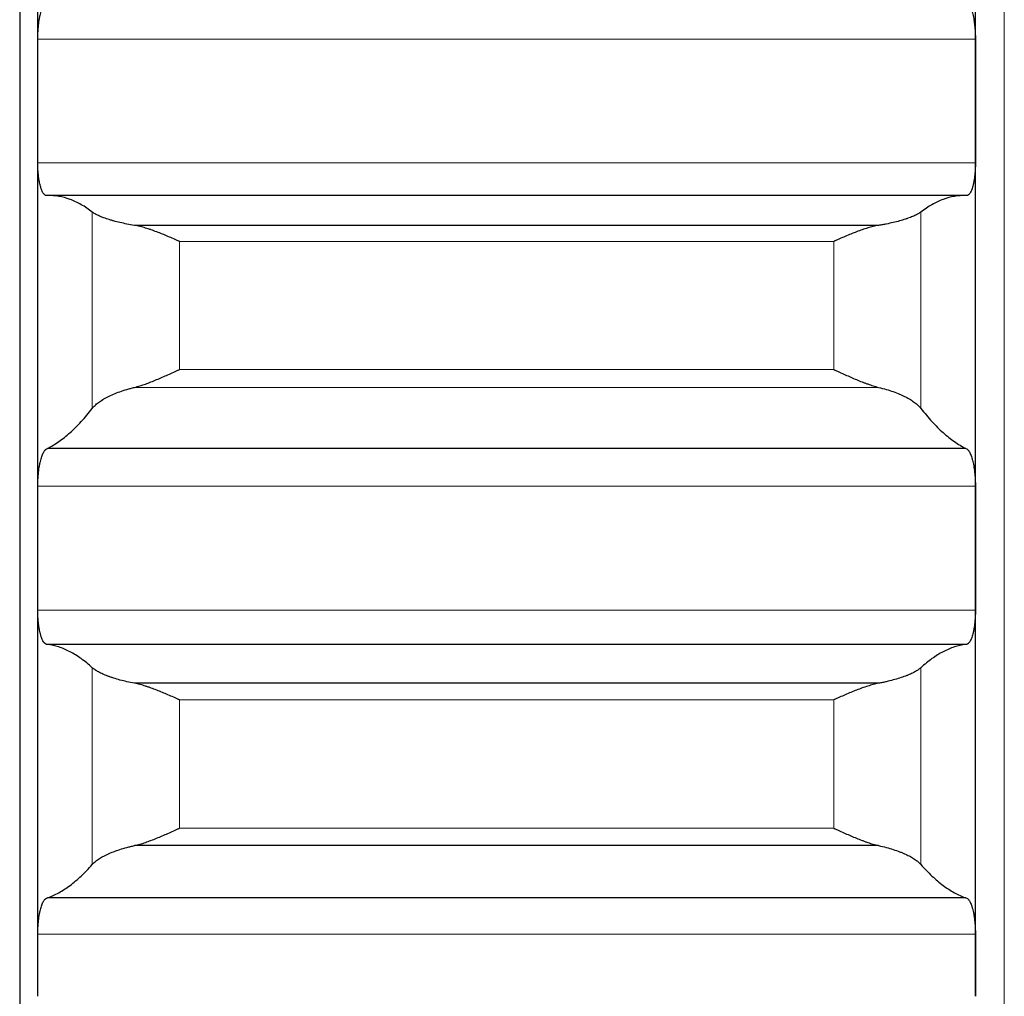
# Model space of a CAD drawing. Header units: inches. Extents: x 0 to 17820, y -10 to 12600.
# Tile 57 of 256: x 6500 to 6554, y 3963 to 4017. Entities that reach past the tile are written whole.
import ezdxf

# ---------------------------------------------------------------- set-up
doc = ezdxf.new("R2010")
doc.units = ezdxf.units.IN
doc.layers.add('1', color=7, linetype='Continuous', true_color=0xffffff)

msp = doc.modelspace()

# ---------------------------------------------------------------- linework, layer by layer
at = {"layer": '1', "color": 110, "linetype": 'Continuous', "lineweight": 13}
for p, q in [((6554.434, 4571.589), (6554.434, 3956.589)), ((6552.831, 4015.854), (6500.836, 4015.854)), ((6552.831, 4009.009), (6500.836, 4009.009)), ((6503.86, 3995.392), (6503.86, 4006.276)), ((6549.807, 3995.392), (6549.807, 4006.276)), ((6544.978, 4004.648), (6508.69, 4004.648)), ((6508.69, 3997.541), (6508.69, 4004.648)), ((6544.978, 3997.541), (6544.978, 4004.648)), ((6544.978, 3997.541), (6508.69, 3997.541)), ((6547.465, 3996.558), (6506.202, 3996.558)), ((6552.831, 3991.074), (6500.836, 3991.074)), ((6552.831, 3984.209), (6500.836, 3984.209)), ((6503.86, 3970.111), (6503.86, 3981.017)), ((6549.807, 3970.111), (6549.807, 3981.017)), ((6544.978, 3979.236), (6508.69, 3979.236)), ((6508.69, 3972.115), (6508.69, 3979.236)), ((6544.978, 3972.115), (6544.978, 3979.236)), ((6544.978, 3972.115), (6508.69, 3972.115)), ((6552.831, 3966.238), (6500.836, 3966.238))]:
    msp.add_line(p, q, dxfattribs=at)
at = {"layer": '1', "color": 2, "linetype": 'Continuous', "lineweight": 25}
for p, q in [((6499.834, 4206.589), (6499.834, 3956.589)), ((6500.834, 4012.432), (6500.834, 4037.132)), ((6552.834, 4012.432), (6552.834, 4037.132)), ((6500.834, 3987.642), (6500.834, 4012.432)), ((6552.834, 3987.642), (6552.834, 4012.432)), ((6552.296, 4007.195), (6501.371, 4007.195)), ((6547.465, 4005.537), (6506.202, 4005.537)), ((6552.296, 3993.171), (6501.371, 3993.171)), ((6500.834, 3962.802), (6500.834, 3987.642)), ((6552.834, 3962.802), (6552.834, 3987.642)), ((6552.296, 3982.311), (6501.371, 3982.311)), ((6547.465, 3980.153), (6506.202, 3980.153)), ((6547.465, 3971.157), (6506.202, 3971.157)), ((6552.296, 3968.258), (6501.371, 3968.258))]:
    msp.add_line(p, q, dxfattribs=at)
for points, knots in [([(6500.836, 4015.854), (6500.836, 4015.921), (6500.838, 4016.054), (6500.847, 4016.251), (6500.855, 4016.381), (6500.863, 4016.478), (6500.866, 4016.511), (6500.872, 4016.575), (6500.876, 4016.607), (6500.893, 4016.764), (6500.91, 4016.884), (6500.935, 4017.027), (6500.94, 4017.056), (6500.948, 4017.098), (6500.951, 4017.112), (6500.956, 4017.139), (6500.97, 4017.207), (6500.997, 4017.324), (6501.023, 4017.419), (6501.05, 4017.509), (6501.064, 4017.552), (6501.108, 4017.675), (6501.138, 4017.745), (6501.186, 4017.834), (6501.202, 4017.861), (6501.227, 4017.898), (6501.235, 4017.909), (6501.252, 4017.931), (6501.26, 4017.941), (6501.303, 4017.987), (6501.337, 4018.012), (6501.371, 4018.025)], [0, 0, 0, 0, 0.0625, 0.125, 0.1875, 0.1875, 0.21875, 0.21875, 0.25, 0.25, 0.375, 0.375, 0.40625, 0.40625, 0.421875, 0.421875, 0.4375, 0.5, 0.5625, 0.5625, 0.625, 0.625, 0.75, 0.75, 0.8125, 0.8125, 0.84375, 0.84375, 0.875, 0.875, 1, 1, 1, 1]), ([(6552.296, 4018.025), (6552.331, 4018.012), (6552.365, 4017.987), (6552.415, 4017.932), (6552.432, 4017.911), (6552.456, 4017.875), (6552.465, 4017.862), (6552.481, 4017.835), (6552.489, 4017.82), (6552.529, 4017.745), (6552.56, 4017.675), (6552.603, 4017.554), (6552.617, 4017.511), (6552.637, 4017.443), (6552.644, 4017.42), (6552.657, 4017.372), (6552.664, 4017.347), (6552.695, 4017.223), (6552.717, 4017.116), (6552.742, 4016.973), (6552.747, 4016.944), (6552.756, 4016.885), (6552.761, 4016.855), (6552.773, 4016.764), (6552.781, 4016.702), (6552.802, 4016.515), (6552.813, 4016.386), (6552.822, 4016.221), (6552.823, 4016.187), (6552.826, 4016.121), (6552.827, 4016.087), (6552.83, 4015.988), (6552.831, 4015.921), (6552.831, 4015.854)], [0, 0, 0, 0, 0.125, 0.125, 0.1875, 0.1875, 0.21875, 0.21875, 0.25, 0.25, 0.375, 0.375, 0.4375, 0.4375, 0.46875, 0.46875, 0.5, 0.5, 0.625, 0.625, 0.65625, 0.65625, 0.6875, 0.6875, 0.75, 0.75, 0.875, 0.875, 0.90625, 0.90625, 0.9375, 0.9375, 1, 1, 1, 1]), ([(6501.371, 4007.195), (6501.337, 4007.185), (6501.303, 4007.187), (6501.252, 4007.208), (6501.236, 4007.218), (6501.211, 4007.238), (6501.203, 4007.245), (6501.186, 4007.261), (6501.178, 4007.27), (6501.138, 4007.318), (6501.108, 4007.368), (6501.064, 4007.46), (6501.05, 4007.494), (6501.03, 4007.548), (6501.023, 4007.567), (6501.01, 4007.606), (6501.004, 4007.626), (6500.973, 4007.73), (6500.95, 4007.822), (6500.925, 4007.948), (6500.921, 4007.974), (6500.911, 4008.027), (6500.907, 4008.055), (6500.894, 4008.137), (6500.886, 4008.194), (6500.866, 4008.367), (6500.855, 4008.489), (6500.846, 4008.648), (6500.844, 4008.681), (6500.841, 4008.746), (6500.84, 4008.778), (6500.837, 4008.876), (6500.836, 4008.942), (6500.836, 4009.009)], [0, 0, 0, 0, 0.125, 0.125, 0.1875, 0.1875, 0.21875, 0.21875, 0.25, 0.25, 0.375, 0.375, 0.4375, 0.4375, 0.46875, 0.46875, 0.5, 0.5, 0.625, 0.625, 0.65625, 0.65625, 0.6875, 0.6875, 0.75, 0.75, 0.875, 0.875, 0.90625, 0.90625, 0.9375, 0.9375, 1, 1, 1, 1]), ([(6552.831, 4009.009), (6552.831, 4008.942), (6552.829, 4008.811), (6552.821, 4008.619), (6552.812, 4008.494), (6552.804, 4008.402), (6552.801, 4008.372), (6552.795, 4008.312), (6552.792, 4008.282), (6552.774, 4008.137), (6552.758, 4008.028), (6552.733, 4007.901), (6552.728, 4007.876), (6552.72, 4007.839), (6552.717, 4007.827), (6552.711, 4007.803), (6552.697, 4007.744), (6552.671, 4007.645), (6552.645, 4007.568), (6552.618, 4007.495), (6552.604, 4007.462), (6552.56, 4007.369), (6552.529, 4007.319), (6552.482, 4007.261), (6552.466, 4007.245), (6552.441, 4007.225), (6552.432, 4007.219), (6552.416, 4007.209), (6552.407, 4007.205), (6552.365, 4007.187), (6552.331, 4007.185), (6552.296, 4007.195)], [0, 0, 0, 0, 0.0625, 0.125, 0.1875, 0.1875, 0.21875, 0.21875, 0.25, 0.25, 0.375, 0.375, 0.40625, 0.40625, 0.421875, 0.421875, 0.4375, 0.5, 0.5625, 0.5625, 0.625, 0.625, 0.75, 0.75, 0.8125, 0.8125, 0.84375, 0.84375, 0.875, 0.875, 1, 1, 1, 1]), ([(6506.202, 4005.537), (6506.056, 4005.56), (6505.916, 4005.585), (6505.648, 4005.638), (6505.39, 4005.693), (6505.154, 4005.753), (6505.013, 4005.792), (6504.985, 4005.8), (6504.93, 4005.815), (6504.903, 4005.823), (6504.823, 4005.847), (6504.771, 4005.863), (6504.622, 4005.912), (6504.529, 4005.945), (6504.357, 4006.01), (6504.278, 4006.044), (6504.17, 4006.093), (6504.136, 4006.11), (6504.087, 4006.135), (6504.071, 4006.144), (6504.04, 4006.16), (6504.025, 4006.169), (6503.953, 4006.21), (6503.903, 4006.243), (6503.86, 4006.276)], [0, 0, 0, 0, 0.125, 0.125, 0.25, 0.375, 0.375, 0.40625, 0.40625, 0.4375, 0.4375, 0.5, 0.5, 0.625, 0.625, 0.75, 0.75, 0.8125, 0.8125, 0.84375, 0.84375, 0.875, 0.875, 1, 1, 1, 1]), ([(6549.807, 4006.276), (6549.765, 4006.243), (6549.715, 4006.21), (6549.6, 4006.144), (6549.471, 4006.078), (6549.314, 4006.012), (6549.184, 4005.962), (6549.139, 4005.945), (6549.069, 4005.921), (6549.045, 4005.912), (6548.997, 4005.896), (6548.972, 4005.888), (6548.847, 4005.847), (6548.636, 4005.784), (6548.401, 4005.724), (6548.154, 4005.667), (6548.024, 4005.639), (6547.854, 4005.605), (6547.82, 4005.599), (6547.751, 4005.586), (6547.646, 4005.567), (6547.538, 4005.548), (6547.465, 4005.537)], [0, 0, 0, 0, 0.125, 0.125, 0.25, 0.375, 0.375, 0.4375, 0.4375, 0.46875, 0.46875, 0.5, 0.5, 0.625, 0.75, 0.75, 0.875, 0.875, 0.90625, 0.90625, 0.9375, 1, 1, 1, 1]), ([(6508.69, 4004.648), (6508.686, 4004.649), (6508.683, 4004.651), (6508.677, 4004.654), (6508.673, 4004.655), (6508.663, 4004.66), (6508.643, 4004.668), (6508.597, 4004.689), (6508.504, 4004.73), (6508.425, 4004.765), (6508.267, 4004.835), (6508.162, 4004.88), (6507.848, 4005.014), (6507.64, 4005.099), (6507.329, 4005.217), (6507.226, 4005.255), (6507.07, 4005.309), (6507.018, 4005.326), (6506.915, 4005.36), (6506.863, 4005.376), (6506.708, 4005.423), (6506.606, 4005.451), (6506.403, 4005.5), (6506.302, 4005.521), (6506.202, 4005.537)], [0, 0, 0, 0, 0.003906, 0.003906, 0.007813, 0.007813, 0.015625, 0.03125, 0.0625, 0.125, 0.125, 0.25, 0.25, 0.5, 0.5, 0.625, 0.625, 0.6875, 0.6875, 0.75, 0.75, 0.875, 0.875, 1, 1, 1, 1]), ([(6547.465, 4005.537), (6547.366, 4005.521), (6547.265, 4005.5), (6547.064, 4005.452), (6546.963, 4005.424), (6546.759, 4005.363), (6546.656, 4005.329), (6546.45, 4005.258), (6546.346, 4005.22), (6546.136, 4005.14), (6546.031, 4005.099), (6545.821, 4005.014), (6545.716, 4004.97), (6545.506, 4004.88), (6545.401, 4004.835), (6545.242, 4004.765), (6545.163, 4004.73), (6545.071, 4004.689), (6545.024, 4004.668), (6545.004, 4004.66), (6544.991, 4004.654), (6544.984, 4004.651), (6544.978, 4004.648)], [0, 0, 0, 0, 0.125, 0.125, 0.25, 0.25, 0.375, 0.375, 0.5, 0.5, 0.625, 0.625, 0.75, 0.75, 0.875, 0.875, 0.9375, 0.96875, 0.984375, 0.992187, 0.992187, 1, 1, 1, 1]), ([(6506.202, 3996.558), (6506.302, 3996.582), (6506.402, 3996.61), (6506.603, 3996.673), (6506.705, 3996.707), (6506.908, 3996.779), (6507.011, 3996.818), (6507.218, 3996.899), (6507.322, 3996.941), (6507.532, 3997.029), (6507.637, 3997.074), (6507.846, 3997.165), (6507.951, 3997.211), (6508.161, 3997.304), (6508.267, 3997.351), (6508.425, 3997.422), (6508.504, 3997.458), (6508.597, 3997.499), (6508.643, 3997.52), (6508.663, 3997.529), (6508.676, 3997.535), (6508.683, 3997.538), (6508.69, 3997.541)], [0, 0, 0, 0, 0.125, 0.125, 0.25, 0.25, 0.375, 0.375, 0.5, 0.5, 0.625, 0.625, 0.75, 0.75, 0.875, 0.875, 0.9375, 0.96875, 0.984375, 0.992187, 0.992187, 1, 1, 1, 1]), ([(6544.978, 3997.541), (6544.981, 3997.539), (6544.984, 3997.538), (6544.991, 3997.535), (6544.994, 3997.533), (6545.004, 3997.529), (6545.024, 3997.52), (6545.071, 3997.499), (6545.163, 3997.458), (6545.242, 3997.422), (6545.4, 3997.351), (6545.505, 3997.304), (6545.819, 3997.165), (6546.027, 3997.074), (6546.338, 3996.944), (6546.442, 3996.902), (6546.597, 3996.841), (6546.649, 3996.821), (6546.753, 3996.782), (6546.805, 3996.763), (6546.96, 3996.708), (6547.062, 3996.673), (6547.265, 3996.611), (6547.365, 3996.582), (6547.465, 3996.558)], [0, 0, 0, 0, 0.003906, 0.003906, 0.007813, 0.007813, 0.015625, 0.03125, 0.0625, 0.125, 0.125, 0.25, 0.25, 0.5, 0.5, 0.625, 0.625, 0.6875, 0.6875, 0.75, 0.75, 0.875, 0.875, 1, 1, 1, 1]), ([(6503.86, 3995.392), (6503.903, 3995.447), (6503.953, 3995.502), (6504.067, 3995.61), (6504.196, 3995.718), (6504.354, 3995.825), (6504.483, 3995.904), (6504.528, 3995.93), (6504.599, 3995.969), (6504.622, 3995.982), (6504.671, 3996.008), (6504.695, 3996.02), (6504.82, 3996.084), (6505.032, 3996.182), (6505.267, 3996.274), (6505.514, 3996.362), (6505.643, 3996.404), (6505.813, 3996.455), (6505.848, 3996.465), (6505.917, 3996.484), (6506.022, 3996.513), (6506.129, 3996.541), (6506.202, 3996.558)], [0, 0, 0, 0, 0.125, 0.125, 0.25, 0.375, 0.375, 0.4375, 0.4375, 0.46875, 0.46875, 0.5, 0.5, 0.625, 0.75, 0.75, 0.875, 0.875, 0.90625, 0.90625, 0.9375, 1, 1, 1, 1]), ([(6547.465, 3996.558), (6547.611, 3996.523), (6547.751, 3996.485), (6548.02, 3996.406), (6548.278, 3996.322), (6548.514, 3996.23), (6548.655, 3996.17), (6548.682, 3996.158), (6548.737, 3996.133), (6548.764, 3996.121), (6548.845, 3996.084), (6548.896, 3996.059), (6549.046, 3995.983), (6549.139, 3995.931), (6549.31, 3995.827), (6549.389, 3995.774), (6549.497, 3995.693), (6549.532, 3995.666), (6549.581, 3995.625), (6549.596, 3995.612), (6549.627, 3995.584), (6549.642, 3995.57), (6549.715, 3995.502), (6549.765, 3995.447), (6549.807, 3995.392)], [0, 0, 0, 0, 0.125, 0.125, 0.25, 0.375, 0.375, 0.40625, 0.40625, 0.4375, 0.4375, 0.5, 0.5, 0.625, 0.625, 0.75, 0.75, 0.8125, 0.8125, 0.84375, 0.84375, 0.875, 0.875, 1, 1, 1, 1]), ([(6500.836, 3991.074), (6500.836, 3991.141), (6500.838, 3991.273), (6500.847, 3991.47), (6500.855, 3991.599), (6500.863, 3991.696), (6500.866, 3991.728), (6500.872, 3991.791), (6500.876, 3991.823), (6500.893, 3991.977), (6500.91, 3992.095), (6500.935, 3992.236), (6500.94, 3992.263), (6500.948, 3992.304), (6500.951, 3992.318), (6500.956, 3992.345), (6500.97, 3992.411), (6500.997, 3992.524), (6501.023, 3992.615), (6501.05, 3992.702), (6501.064, 3992.743), (6501.108, 3992.859), (6501.138, 3992.925), (6501.186, 3993.007), (6501.202, 3993.032), (6501.227, 3993.065), (6501.235, 3993.075), (6501.252, 3993.094), (6501.26, 3993.103), (6501.303, 3993.143), (6501.337, 3993.163), (6501.371, 3993.171)], [0, 0, 0, 0, 0.0625, 0.125, 0.1875, 0.1875, 0.21875, 0.21875, 0.25, 0.25, 0.375, 0.375, 0.40625, 0.40625, 0.421875, 0.421875, 0.4375, 0.5, 0.5625, 0.5625, 0.625, 0.625, 0.75, 0.75, 0.8125, 0.8125, 0.84375, 0.84375, 0.875, 0.875, 1, 1, 1, 1]), ([(6552.296, 3993.171), (6552.331, 3993.163), (6552.365, 3993.143), (6552.415, 3993.096), (6552.432, 3993.077), (6552.456, 3993.044), (6552.465, 3993.033), (6552.481, 3993.008), (6552.489, 3992.995), (6552.529, 3992.925), (6552.56, 3992.86), (6552.603, 3992.745), (6552.617, 3992.704), (6552.637, 3992.639), (6552.644, 3992.616), (6552.657, 3992.57), (6552.664, 3992.547), (6552.695, 3992.427), (6552.717, 3992.323), (6552.742, 3992.183), (6552.747, 3992.154), (6552.756, 3992.096), (6552.761, 3992.067), (6552.773, 3991.977), (6552.781, 3991.917), (6552.802, 3991.732), (6552.813, 3991.604), (6552.822, 3991.44), (6552.823, 3991.407), (6552.826, 3991.34), (6552.827, 3991.307), (6552.83, 3991.207), (6552.831, 3991.141), (6552.831, 3991.074)], [0, 0, 0, 0, 0.125, 0.125, 0.1875, 0.1875, 0.21875, 0.21875, 0.25, 0.25, 0.375, 0.375, 0.4375, 0.4375, 0.46875, 0.46875, 0.5, 0.5, 0.625, 0.625, 0.65625, 0.65625, 0.6875, 0.6875, 0.75, 0.75, 0.875, 0.875, 0.90625, 0.90625, 0.9375, 0.9375, 1, 1, 1, 1]), ([(6501.371, 3982.311), (6501.337, 3982.305), (6501.303, 3982.313), (6501.252, 3982.341), (6501.236, 3982.354), (6501.211, 3982.377), (6501.203, 3982.386), (6501.186, 3982.405), (6501.178, 3982.415), (6501.138, 3982.469), (6501.108, 3982.524), (6501.064, 3982.622), (6501.05, 3982.658), (6501.03, 3982.716), (6501.023, 3982.736), (6501.01, 3982.777), (6501.004, 3982.798), (6500.973, 3982.907), (6500.95, 3983.002), (6500.925, 3983.133), (6500.921, 3983.159), (6500.911, 3983.214), (6500.907, 3983.242), (6500.894, 3983.327), (6500.886, 3983.384), (6500.866, 3983.562), (6500.855, 3983.685), (6500.846, 3983.846), (6500.844, 3983.879), (6500.841, 3983.944), (6500.84, 3983.977), (6500.837, 3984.076), (6500.836, 3984.142), (6500.836, 3984.209)], [0, 0, 0, 0, 0.125, 0.125, 0.1875, 0.1875, 0.21875, 0.21875, 0.25, 0.25, 0.375, 0.375, 0.4375, 0.4375, 0.46875, 0.46875, 0.5, 0.5, 0.625, 0.625, 0.65625, 0.65625, 0.6875, 0.6875, 0.75, 0.75, 0.875, 0.875, 0.90625, 0.90625, 0.9375, 0.9375, 1, 1, 1, 1]), ([(6552.831, 3984.209), (6552.831, 3984.142), (6552.829, 3984.01), (6552.821, 3983.817), (6552.812, 3983.691), (6552.804, 3983.597), (6552.801, 3983.566), (6552.795, 3983.505), (6552.792, 3983.475), (6552.774, 3983.326), (6552.758, 3983.214), (6552.733, 3983.083), (6552.728, 3983.058), (6552.72, 3983.02), (6552.717, 3983.007), (6552.711, 3982.982), (6552.697, 3982.921), (6552.671, 3982.818), (6552.645, 3982.737), (6552.618, 3982.66), (6552.604, 3982.624), (6552.56, 3982.524), (6552.529, 3982.469), (6552.482, 3982.405), (6552.466, 3982.386), (6552.441, 3982.362), (6552.432, 3982.355), (6552.416, 3982.342), (6552.407, 3982.337), (6552.365, 3982.313), (6552.331, 3982.305), (6552.296, 3982.311)], [0, 0, 0, 0, 0.0625, 0.125, 0.1875, 0.1875, 0.21875, 0.21875, 0.25, 0.25, 0.375, 0.375, 0.40625, 0.40625, 0.421875, 0.421875, 0.4375, 0.5, 0.5625, 0.5625, 0.625, 0.625, 0.75, 0.75, 0.8125, 0.8125, 0.84375, 0.84375, 0.875, 0.875, 1, 1, 1, 1]), ([(6506.202, 3980.153), (6506.056, 3980.18), (6505.916, 3980.209), (6505.648, 3980.27), (6505.39, 3980.333), (6505.154, 3980.402), (6505.013, 3980.447), (6504.985, 3980.456), (6504.93, 3980.475), (6504.903, 3980.484), (6504.823, 3980.512), (6504.771, 3980.53), (6504.622, 3980.587), (6504.529, 3980.625), (6504.357, 3980.702), (6504.278, 3980.741), (6504.17, 3980.8), (6504.136, 3980.819), (6504.087, 3980.849), (6504.071, 3980.859), (6504.04, 3980.879), (6504.025, 3980.889), (6503.953, 3980.938), (6503.903, 3980.978), (6503.86, 3981.017)], [0, 0, 0, 0, 0.125, 0.125, 0.25, 0.375, 0.375, 0.40625, 0.40625, 0.4375, 0.4375, 0.5, 0.5, 0.625, 0.625, 0.75, 0.75, 0.8125, 0.8125, 0.84375, 0.84375, 0.875, 0.875, 1, 1, 1, 1]), ([(6549.807, 3981.017), (6549.765, 3980.978), (6549.715, 3980.938), (6549.6, 3980.86), (6549.471, 3980.782), (6549.314, 3980.703), (6549.184, 3980.645), (6549.139, 3980.626), (6549.069, 3980.597), (6549.045, 3980.587), (6548.997, 3980.568), (6548.972, 3980.559), (6548.847, 3980.512), (6548.636, 3980.438), (6548.401, 3980.369), (6548.154, 3980.303), (6548.024, 3980.271), (6547.854, 3980.232), (6547.82, 3980.225), (6547.751, 3980.21), (6547.646, 3980.188), (6547.538, 3980.167), (6547.465, 3980.153)], [0, 0, 0, 0, 0.125, 0.125, 0.25, 0.375, 0.375, 0.4375, 0.4375, 0.46875, 0.46875, 0.5, 0.5, 0.625, 0.75, 0.75, 0.875, 0.875, 0.90625, 0.90625, 0.9375, 1, 1, 1, 1]), ([(6508.69, 3979.236), (6508.686, 3979.237), (6508.683, 3979.239), (6508.677, 3979.242), (6508.673, 3979.243), (6508.663, 3979.248), (6508.643, 3979.257), (6508.597, 3979.277), (6508.504, 3979.319), (6508.425, 3979.354), (6508.267, 3979.424), (6508.162, 3979.47), (6507.848, 3979.605), (6507.64, 3979.692), (6507.329, 3979.814), (6507.226, 3979.853), (6507.07, 3979.909), (6507.018, 3979.928), (6506.915, 3979.963), (6506.863, 3979.98), (6506.708, 3980.029), (6506.606, 3980.059), (6506.403, 3980.112), (6506.302, 3980.135), (6506.202, 3980.153)], [0, 0, 0, 0, 0.003906, 0.003906, 0.007812, 0.007812, 0.015625, 0.03125, 0.0625, 0.125, 0.125, 0.25, 0.25, 0.5, 0.5, 0.625, 0.625, 0.6875, 0.6875, 0.75, 0.75, 0.875, 0.875, 1, 1, 1, 1]), ([(6547.465, 3980.153), (6547.366, 3980.135), (6547.265, 3980.112), (6547.064, 3980.06), (6546.963, 3980.03), (6546.759, 3979.966), (6546.656, 3979.931), (6546.45, 3979.856), (6546.346, 3979.817), (6546.136, 3979.735), (6546.031, 3979.693), (6545.821, 3979.605), (6545.716, 3979.561), (6545.506, 3979.47), (6545.401, 3979.424), (6545.242, 3979.354), (6545.163, 3979.319), (6545.071, 3979.277), (6545.024, 3979.257), (6545.004, 3979.248), (6544.991, 3979.242), (6544.984, 3979.239), (6544.978, 3979.236)], [0, 0, 0, 0, 0.125, 0.125, 0.25, 0.25, 0.375, 0.375, 0.5, 0.5, 0.625, 0.625, 0.75, 0.75, 0.875, 0.875, 0.9375, 0.96875, 0.984375, 0.992187, 0.992187, 1, 1, 1, 1]), ([(6506.202, 3971.157), (6506.302, 3971.179), (6506.402, 3971.205), (6506.603, 3971.263), (6506.705, 3971.296), (6506.908, 3971.365), (6507.011, 3971.402), (6507.218, 3971.481), (6507.322, 3971.522), (6507.532, 3971.607), (6507.637, 3971.651), (6507.846, 3971.741), (6507.951, 3971.786), (6508.161, 3971.879), (6508.267, 3971.925), (6508.425, 3971.996), (6508.504, 3972.032), (6508.597, 3972.073), (6508.643, 3972.094), (6508.663, 3972.103), (6508.676, 3972.109), (6508.683, 3972.112), (6508.69, 3972.115)], [0, 0, 0, 0, 0.125, 0.125, 0.25, 0.25, 0.375, 0.375, 0.5, 0.5, 0.625, 0.625, 0.75, 0.75, 0.875, 0.875, 0.9375, 0.96875, 0.984375, 0.992187, 0.992187, 1, 1, 1, 1]), ([(6544.978, 3972.115), (6544.981, 3972.113), (6544.984, 3972.112), (6544.991, 3972.109), (6544.994, 3972.107), (6545.004, 3972.103), (6545.024, 3972.094), (6545.071, 3972.073), (6545.163, 3972.032), (6545.242, 3971.996), (6545.4, 3971.926), (6545.505, 3971.879), (6545.819, 3971.741), (6546.027, 3971.652), (6546.338, 3971.525), (6546.442, 3971.484), (6546.597, 3971.425), (6546.649, 3971.405), (6546.753, 3971.368), (6546.805, 3971.349), (6546.96, 3971.297), (6547.062, 3971.264), (6547.265, 3971.205), (6547.365, 3971.179), (6547.465, 3971.157)], [0, 0, 0, 0, 0.003906, 0.003906, 0.007813, 0.007813, 0.015625, 0.03125, 0.0625, 0.125, 0.125, 0.25, 0.25, 0.5, 0.5, 0.625, 0.625, 0.6875, 0.6875, 0.75, 0.75, 0.875, 0.875, 1, 1, 1, 1]), ([(6503.86, 3970.111), (6503.903, 3970.159), (6503.953, 3970.208), (6504.067, 3970.305), (6504.196, 3970.401), (6504.354, 3970.496), (6504.483, 3970.567), (6504.528, 3970.59), (6504.599, 3970.625), (6504.622, 3970.637), (6504.671, 3970.66), (6504.695, 3970.672), (6504.82, 3970.728), (6505.032, 3970.817), (6505.267, 3970.9), (6505.514, 3970.979), (6505.643, 3971.018), (6505.813, 3971.063), (6505.848, 3971.072), (6505.917, 3971.09), (6506.022, 3971.116), (6506.129, 3971.141), (6506.202, 3971.157)], [0, 0, 0, 0, 0.125, 0.125, 0.25, 0.375, 0.375, 0.4375, 0.4375, 0.46875, 0.46875, 0.5, 0.5, 0.625, 0.75, 0.75, 0.875, 0.875, 0.90625, 0.90625, 0.9375, 1, 1, 1, 1]), ([(6547.465, 3971.157), (6547.611, 3971.125), (6547.751, 3971.091), (6548.02, 3971.019), (6548.278, 3970.943), (6548.514, 3970.86), (6548.655, 3970.806), (6548.682, 3970.795), (6548.737, 3970.773), (6548.764, 3970.762), (6548.845, 3970.729), (6548.896, 3970.706), (6549.046, 3970.638), (6549.139, 3970.592), (6549.31, 3970.498), (6549.389, 3970.45), (6549.497, 3970.378), (6549.532, 3970.354), (6549.581, 3970.318), (6549.596, 3970.306), (6549.627, 3970.281), (6549.642, 3970.269), (6549.715, 3970.208), (6549.765, 3970.159), (6549.807, 3970.111)], [0, 0, 0, 0, 0.125, 0.125, 0.25, 0.375, 0.375, 0.40625, 0.40625, 0.4375, 0.4375, 0.5, 0.5, 0.625, 0.625, 0.75, 0.75, 0.8125, 0.8125, 0.84375, 0.84375, 0.875, 0.875, 1, 1, 1, 1]), ([(6500.836, 3966.238), (6500.836, 3966.305), (6500.838, 3966.438), (6500.847, 3966.633), (6500.855, 3966.762), (6500.863, 3966.857), (6500.866, 3966.889), (6500.872, 3966.951), (6500.876, 3966.982), (6500.893, 3967.135), (6500.91, 3967.25), (6500.935, 3967.387), (6500.94, 3967.414), (6500.948, 3967.454), (6500.951, 3967.467), (6500.956, 3967.493), (6500.97, 3967.557), (6500.997, 3967.666), (6501.023, 3967.754), (6501.05, 3967.837), (6501.064, 3967.876), (6501.108, 3967.986), (6501.138, 3968.047), (6501.186, 3968.122), (6501.202, 3968.145), (6501.227, 3968.174), (6501.235, 3968.183), (6501.252, 3968.2), (6501.26, 3968.207), (6501.303, 3968.241), (6501.337, 3968.256), (6501.371, 3968.258)], [0, 0, 0, 0, 0.0625, 0.125, 0.1875, 0.1875, 0.21875, 0.21875, 0.25, 0.25, 0.375, 0.375, 0.40625, 0.40625, 0.421875, 0.421875, 0.4375, 0.5, 0.5625, 0.5625, 0.625, 0.625, 0.75, 0.75, 0.8125, 0.8125, 0.84375, 0.84375, 0.875, 0.875, 1, 1, 1, 1]), ([(6552.296, 3968.258), (6552.331, 3968.256), (6552.365, 3968.241), (6552.415, 3968.201), (6552.432, 3968.185), (6552.456, 3968.156), (6552.465, 3968.145), (6552.481, 3968.123), (6552.489, 3968.111), (6552.529, 3968.047), (6552.56, 3967.986), (6552.603, 3967.878), (6552.617, 3967.839), (6552.637, 3967.776), (6552.644, 3967.755), (6552.657, 3967.711), (6552.664, 3967.688), (6552.695, 3967.573), (6552.717, 3967.472), (6552.742, 3967.336), (6552.747, 3967.308), (6552.756, 3967.251), (6552.761, 3967.222), (6552.773, 3967.135), (6552.781, 3967.075), (6552.802, 3966.893), (6552.813, 3966.767), (6552.822, 3966.603), (6552.823, 3966.57), (6552.826, 3966.504), (6552.827, 3966.471), (6552.83, 3966.372), (6552.831, 3966.305), (6552.831, 3966.238)], [0, 0, 0, 0, 0.125, 0.125, 0.1875, 0.1875, 0.21875, 0.21875, 0.25, 0.25, 0.375, 0.375, 0.4375, 0.4375, 0.46875, 0.46875, 0.5, 0.5, 0.625, 0.625, 0.65625, 0.65625, 0.6875, 0.6875, 0.75, 0.75, 0.875, 0.875, 0.90625, 0.90625, 0.9375, 0.9375, 1, 1, 1, 1])]:
    msp.add_open_spline(points, degree=3, knots=knots, dxfattribs=at)
for points in [[(6500.834, 4012.432), (6500.834, 4013.573), (6500.835, 4014.713), (6500.836, 4015.854)], [(6552.831, 4015.854), (6552.833, 4014.713), (6552.834, 4013.573), (6552.834, 4012.432)], [(6500.836, 4009.009), (6500.835, 4010.15), (6500.834, 4011.291), (6500.834, 4012.432)], [(6552.834, 4012.432), (6552.834, 4011.291), (6552.833, 4010.15), (6552.831, 4009.009)], [(6503.86, 4006.276), (6503.656, 4006.433), (6503.247, 4006.705), (6502.627, 4006.994), (6502.002, 4007.164), (6501.582, 4007.198), (6501.371, 4007.195)], [(6552.296, 4007.195), (6552.085, 4007.198), (6551.665, 4007.164), (6551.04, 4006.994), (6550.421, 4006.705), (6550.011, 4006.433), (6549.807, 4006.276)], [(6501.371, 3993.171), (6501.582, 3993.278), (6502.002, 3993.531), (6502.627, 3994.028), (6503.247, 3994.642), (6503.656, 3995.129), (6503.86, 3995.392)], [(6549.807, 3995.392), (6550.011, 3995.129), (6550.421, 3994.642), (6551.04, 3994.028), (6551.665, 3993.531), (6552.085, 3993.278), (6552.296, 3993.171)], [(6500.834, 3987.642), (6500.834, 3988.786), (6500.835, 3989.93), (6500.836, 3991.074)], [(6552.831, 3991.074), (6552.833, 3989.93), (6552.834, 3988.786), (6552.834, 3987.642)], [(6500.836, 3984.209), (6500.835, 3985.353), (6500.834, 3986.497), (6500.834, 3987.642)], [(6552.834, 3987.642), (6552.834, 3986.497), (6552.833, 3985.353), (6552.831, 3984.209)], [(6503.86, 3981.017), (6503.656, 3981.204), (6503.247, 3981.539), (6502.627, 3981.921), (6502.002, 3982.185), (6501.582, 3982.282), (6501.371, 3982.311)], [(6552.296, 3982.311), (6552.085, 3982.282), (6551.665, 3982.185), (6551.04, 3981.921), (6550.421, 3981.539), (6550.011, 3981.204), (6549.807, 3981.017)], [(6501.371, 3968.258), (6501.582, 3968.334), (6502.002, 3968.525), (6502.627, 3968.929), (6503.247, 3969.451), (6503.656, 3969.877), (6503.86, 3970.111)], [(6549.807, 3970.111), (6550.011, 3969.877), (6550.421, 3969.451), (6551.04, 3968.929), (6551.665, 3968.525), (6552.085, 3968.334), (6552.296, 3968.258)], [(6500.834, 3962.802), (6500.834, 3963.947), (6500.835, 3965.093), (6500.836, 3966.238)], [(6552.831, 3966.238), (6552.833, 3965.093), (6552.834, 3963.947), (6552.834, 3962.802)]]:
    msp.add_open_spline(points, degree=3, dxfattribs=at)

doc.saveas('drawing.dxf')
